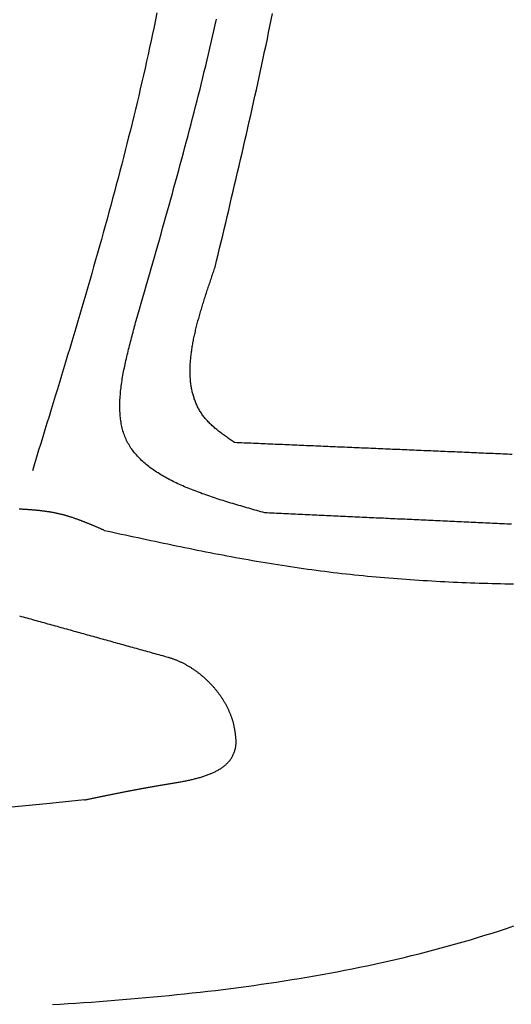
# Model space of a CAD drawing. Extents: x 715 to 7297, y -83 to 6060.
# Tile 60 of 93: x 5245 to 5472, y 917 to 1372. Entities that reach past the tile are written whole.
import ezdxf

# ---------------------------------------------------------------- set-up
doc = ezdxf.new("R2010")
doc.units = 0
doc.layers.add('CAR', color=10, linetype='CONTINUOUS')

msp = doc.modelspace()

# ---------------------------------------------------------------- linework, layer by layer
at = {"layer": 'CAR'}
for points in [[(5308.31, 1375.12, 0), (5307.66, 1371.93, 0), (5307, 1368.73, 0), (5306.33, 1365.53, 0), (5305.65, 1362.34, 0), (5304.96, 1359.15, 0), (5304.27, 1355.96, 0), (5303.56, 1352.77, 0), (5302.85, 1349.59, 0), (5302.13, 1346.4, 0), (5301.4, 1343.22, 0), (5300.66, 1340.04, 0), (5299.92, 1336.86, 0), (5299.16, 1333.68, 0), (5298.4, 1330.5, 0), (5297.63, 1327.33, 0), (5296.86, 1324.15, 0), (5296.07, 1320.98, 0), (5295.28, 1317.81, 0), (5294.49, 1314.64, 0), (5293.68, 1311.47, 0), (5292.87, 1308.3, 0), (5292.06, 1305.14, 0), (5291.23, 1301.97, 0), (5290.4, 1298.81, 0), (5289.57, 1295.65, 0), (5288.72, 1292.49, 0), (5287.88, 1289.33, 0), (5287.02, 1286.17, 0), (5286.16, 1283.01, 0), (5285.3, 1279.85, 0), (5284.43, 1276.7, 0), (5283.55, 1273.54, 0), (5282.67, 1270.39, 0), (5281.79, 1267.24, 0), (5280.9, 1264.08, 0), (5280.01, 1260.93, 0), (5279.11, 1257.78, 0), (5278.21, 1254.63, 0), (5277.3, 1251.48, 0), (5276.39, 1248.34, 0), (5275.47, 1245.19, 0), (5274.56, 1242.04, 0), (5273.63, 1238.9, 0), (5272.71, 1235.75, 0), (5271.78, 1232.61, 0), (5270.85, 1229.46, 0), (5269.91, 1226.32, 0), (5268.98, 1223.18, 0), (5268.04, 1220.04, 0), (5267.09, 1216.89, 0), (5266.15, 1213.75, 0), (5265.2, 1210.61, 0), (5264.25, 1207.47, 0), (5263.3, 1204.33, 0), (5262.35, 1201.19, 0), (5261.39, 1198.05, 0), (5260.44, 1194.91, 0), (5259.48, 1191.78, 0), (5258.52, 1188.64, 0), (5257.56, 1185.5, 0), (5256.6, 1182.36, 0), (5255.64, 1179.22, 0), (5254.67, 1176.09, 0), (5253.71, 1172.95, 0), (5252.74, 1169.81, 0), (5251.78, 1166.67, 0), (5250.82, 1163.54, 0)], [(5335.22, 1257.62, 0), (5335.92, 1260.55, 0), (5336.61, 1263.47, 0), (5337.31, 1266.4, 0), (5338, 1269.32, 0), (5338.7, 1272.25, 0), (5339.39, 1275.17, 0), (5340.09, 1278.1, 0), (5340.78, 1281.03, 0), (5341.47, 1283.95, 0), (5342.16, 1286.88, 0), (5342.85, 1289.81, 0), (5343.54, 1292.73, 0), (5344.23, 1295.66, 0), (5344.91, 1298.59, 0), (5345.6, 1301.52, 0), (5346.28, 1304.44, 0), (5346.96, 1307.37, 0), (5347.64, 1310.3, 0), (5348.31, 1313.23, 0), (5348.99, 1316.16, 0), (5349.66, 1319.09, 0), (5350.32, 1322.02, 0), (5350.99, 1324.95, 0), (5351.65, 1327.88, 0), (5352.31, 1330.81, 0), (5352.97, 1333.74, 0), (5353.62, 1336.68, 0), (5354.27, 1339.61, 0), (5354.92, 1342.54, 0), (5355.56, 1345.48, 0), (5356.2, 1348.41, 0), (5356.83, 1351.35, 0), (5357.46, 1354.28, 0), (5358.09, 1357.22, 0), (5358.71, 1360.15, 0), (5359.33, 1363.09, 0), (5359.94, 1366.03, 0), (5360.55, 1368.97, 0), (5361.16, 1371.91, 0), (5361.76, 1374.85, 0)], [(5298.74, 1232.89, 0), (5299.51, 1235.56, 0), (5300.28, 1238.23, 0), (5301.05, 1240.91, 0), (5301.81, 1243.58, 0), (5302.58, 1246.25, 0), (5303.35, 1248.92, 0), (5304.12, 1251.59, 0), (5304.89, 1254.26, 0), (5305.65, 1256.93, 0), (5306.42, 1259.6, 0), (5307.18, 1262.28, 0), (5307.94, 1264.95, 0), (5308.7, 1267.62, 0), (5309.46, 1270.29, 0), (5310.22, 1272.97, 0), (5310.97, 1275.64, 0), (5311.73, 1278.31, 0), (5312.48, 1280.99, 0), (5313.23, 1283.66, 0), (5313.97, 1286.34, 0), (5314.72, 1289.01, 0), (5315.46, 1291.69, 0), (5316.2, 1294.36, 0), (5316.93, 1297.04, 0), (5317.67, 1299.72, 0), (5318.4, 1302.39, 0), (5319.12, 1305.07, 0), (5319.85, 1307.75, 0), (5320.57, 1310.43, 0), (5321.28, 1313.11, 0), (5322, 1315.79, 0), (5322.71, 1318.47, 0), (5323.41, 1321.15, 0), (5324.11, 1323.83, 0), (5324.81, 1326.52, 0), (5325.5, 1329.2, 0), (5326.19, 1331.88, 0), (5326.87, 1334.57, 0), (5327.55, 1337.25, 0), (5328.23, 1339.94, 0), (5328.9, 1342.63, 0), (5329.56, 1345.32, 0), (5330.22, 1348, 0), (5330.88, 1350.69, 0), (5331.53, 1353.39, 0), (5332.17, 1356.08, 0), (5332.81, 1358.77, 0), (5333.44, 1361.46, 0), (5334.06, 1364.16, 0), (5334.68, 1366.85, 0), (5335.3, 1369.55, 0), (5335.91, 1372.25, 0)], [(5344.14, 1176.52, 0), (5343.67, 1176.85, 0), (5343.2, 1177.18, 0), (5342.73, 1177.5, 0), (5342.27, 1177.83, 0), (5341.8, 1178.16, 0), (5341.33, 1178.49, 0), (5340.87, 1178.82, 0), (5340.41, 1179.15, 0), (5339.95, 1179.48, 0), (5339.49, 1179.82, 0), (5339.04, 1180.15, 0), (5338.58, 1180.49, 0), (5338.14, 1180.82, 0), (5337.69, 1181.16, 0), (5337.25, 1181.5, 0), (5336.82, 1181.85, 0), (5336.39, 1182.19, 0), (5335.96, 1182.54, 0), (5335.54, 1182.89, 0), (5335.12, 1183.24, 0), (5334.71, 1183.59, 0), (5334.31, 1183.95, 0), (5333.91, 1184.31, 0), (5333.52, 1184.67, 0), (5333.13, 1185.03, 0), (5332.76, 1185.4, 0), (5332.39, 1185.77, 0), (5332.02, 1186.15, 0), (5331.67, 1186.53, 0), (5331.32, 1186.91, 0), (5330.99, 1187.29, 0), (5330.66, 1187.68, 0), (5330.34, 1188.08, 0), (5330.03, 1188.47, 0), (5329.72, 1188.88, 0), (5329.43, 1189.28, 0), (5329.14, 1189.69, 0), (5328.86, 1190.1, 0), (5328.59, 1190.52, 0), (5328.33, 1190.93, 0), (5328.07, 1191.36, 0), (5327.83, 1191.78, 0), (5327.59, 1192.21, 0), (5327.35, 1192.64, 0), (5327.13, 1193.08, 0), (5326.92, 1193.52, 0), (5326.71, 1193.96, 0), (5326.51, 1194.41, 0), (5326.31, 1194.86, 0), (5326.13, 1195.31, 0), (5325.95, 1195.77, 0), (5325.78, 1196.23, 0), (5325.61, 1196.69, 0), (5325.46, 1197.15, 0), (5325.31, 1197.62, 0), (5325.16, 1198.1, 0), (5325.03, 1198.57, 0), (5324.9, 1199.05, 0), (5324.77, 1199.53, 0), (5324.66, 1200.01, 0), (5324.55, 1200.5, 0), (5324.45, 1200.99, 0), (5324.35, 1201.48, 0), (5324.26, 1201.98, 0), (5324.18, 1202.47, 0), (5324.1, 1202.97, 0), (5324.03, 1203.48, 0), (5323.97, 1203.98, 0), (5323.91, 1204.49, 0), (5323.85, 1205.01, 0), (5323.81, 1205.52, 0), (5323.77, 1206.04, 0), (5323.73, 1206.56, 0), (5323.7, 1207.08, 0), (5323.68, 1207.6, 0), (5323.66, 1208.13, 0), (5323.65, 1208.66, 0), (5323.64, 1209.19, 0), (5323.64, 1209.73, 0), (5323.65, 1210.26, 0), (5323.66, 1210.8, 0), (5323.67, 1211.34, 0), (5323.69, 1211.89, 0), (5323.72, 1212.43, 0), (5323.75, 1212.98, 0), (5323.78, 1213.53, 0), (5323.82, 1214.08, 0), (5323.87, 1214.64, 0), (5323.92, 1215.19, 0), (5323.97, 1215.75, 0), (5324.03, 1216.31, 0), (5324.09, 1216.88, 0), (5324.16, 1217.44, 0), (5324.23, 1218.01, 0), (5324.31, 1218.58, 0), (5324.39, 1219.15, 0), (5324.48, 1219.72, 0), (5324.57, 1220.29, 0), (5324.66, 1220.87, 0), (5324.76, 1221.45, 0), (5324.86, 1222.03, 0), (5324.96, 1222.61, 0), (5325.07, 1223.19, 0), (5325.19, 1223.78, 0), (5325.3, 1224.36, 0), (5325.42, 1224.95, 0), (5325.55, 1225.54, 0), (5325.67, 1226.13, 0), (5325.8, 1226.72, 0), (5325.94, 1227.32, 0), (5326.08, 1227.91, 0), (5326.22, 1228.51, 0), (5326.36, 1229.11, 0), (5326.51, 1229.71, 0), (5326.66, 1230.31, 0), (5326.81, 1230.91, 0), (5326.97, 1231.51, 0), (5327.12, 1232.12, 0), (5327.28, 1232.73, 0), (5327.45, 1233.33, 0), (5327.62, 1233.94, 0), (5327.78, 1234.55, 0), (5327.96, 1235.16, 0), (5328.13, 1235.77, 0), (5328.31, 1236.38, 0), (5328.48, 1237, 0), (5328.67, 1237.61, 0), (5328.85, 1238.23, 0), (5329.03, 1238.85, 0), (5329.22, 1239.46, 0), (5329.41, 1240.08, 0), (5329.6, 1240.7, 0), (5329.79, 1241.32, 0), (5329.99, 1241.94, 0), (5330.18, 1242.56, 0), (5330.38, 1243.18, 0), (5330.58, 1243.81, 0), (5330.78, 1244.43, 0), (5330.98, 1245.05, 0), (5331.19, 1245.68, 0), (5331.39, 1246.3, 0), (5331.6, 1246.93, 0), (5331.8, 1247.56, 0), (5332.01, 1248.18, 0), (5332.22, 1248.81, 0), (5332.43, 1249.44, 0), (5332.64, 1250.07, 0), (5332.86, 1250.69, 0), (5333.07, 1251.32, 0), (5333.28, 1251.95, 0), (5333.49, 1252.58, 0), (5333.71, 1253.21, 0), (5333.92, 1253.84, 0), (5334.14, 1254.47, 0), (5334.35, 1255.1, 0), (5334.57, 1255.73, 0), (5334.79, 1256.36, 0), (5335, 1256.99, 0), (5335.22, 1257.62, 0)], [(5358.13, 1144.05, 0), (5357.2, 1144.31, 0), (5356.28, 1144.57, 0), (5355.35, 1144.84, 0), (5354.42, 1145.1, 0), (5353.49, 1145.36, 0), (5352.57, 1145.63, 0), (5351.64, 1145.89, 0), (5350.72, 1146.16, 0), (5349.79, 1146.42, 0), (5348.87, 1146.69, 0), (5347.95, 1146.96, 0), (5347.03, 1147.23, 0), (5346.12, 1147.49, 0), (5345.2, 1147.77, 0), (5344.29, 1148.04, 0), (5343.38, 1148.31, 0), (5342.47, 1148.58, 0), (5341.57, 1148.86, 0), (5340.67, 1149.14, 0), (5339.77, 1149.42, 0), (5338.88, 1149.7, 0), (5337.98, 1149.98, 0), (5337.1, 1150.26, 0), (5336.21, 1150.55, 0), (5335.33, 1150.84, 0), (5334.46, 1151.13, 0), (5333.58, 1151.42, 0), (5332.71, 1151.72, 0), (5331.85, 1152.02, 0), (5330.99, 1152.32, 0), (5330.14, 1152.62, 0), (5329.29, 1152.92, 0), (5328.45, 1153.23, 0), (5327.61, 1153.54, 0), (5326.77, 1153.86, 0), (5325.95, 1154.17, 0), (5325.12, 1154.49, 0), (5324.31, 1154.82, 0), (5323.5, 1155.14, 0), (5322.7, 1155.47, 0), (5321.9, 1155.81, 0), (5321.11, 1156.14, 0), (5320.32, 1156.48, 0), (5319.55, 1156.83, 0), (5318.78, 1157.17, 0), (5318.02, 1157.52, 0), (5317.26, 1157.88, 0), (5316.51, 1158.24, 0), (5315.77, 1158.6, 0), (5315.04, 1158.97, 0), (5314.32, 1159.34, 0), (5313.6, 1159.72, 0), (5312.9, 1160.1, 0), (5312.2, 1160.49, 0), (5311.51, 1160.88, 0), (5310.83, 1161.27, 0), (5310.15, 1161.67, 0), (5309.49, 1162.07, 0), (5308.84, 1162.48, 0), (5308.19, 1162.9, 0), (5307.56, 1163.32, 0), (5306.93, 1163.74, 0), (5306.32, 1164.17, 0), (5305.71, 1164.61, 0), (5305.12, 1165.05, 0), (5304.53, 1165.5, 0), (5303.96, 1165.95, 0), (5303.4, 1166.41, 0), (5302.85, 1166.87, 0), (5302.31, 1167.34, 0), (5301.78, 1167.82, 0), (5301.26, 1168.3, 0), (5300.75, 1168.79, 0), (5300.26, 1169.28, 0), (5299.77, 1169.78, 0), (5299.3, 1170.29, 0), (5298.85, 1170.8, 0), (5298.4, 1171.32, 0), (5297.97, 1171.85, 0), (5297.55, 1172.38, 0), (5297.14, 1172.92, 0), (5296.74, 1173.47, 0), (5296.36, 1174.02, 0), (5295.99, 1174.58, 0), (5295.64, 1175.15, 0), (5295.3, 1175.73, 0), (5294.97, 1176.31, 0), (5294.65, 1176.9, 0), (5294.36, 1177.5, 0), (5294.07, 1178.11, 0), (5293.8, 1178.72, 0), (5293.54, 1179.34, 0), (5293.3, 1179.97, 0), (5293.08, 1180.61, 0), (5292.86, 1181.25, 0), (5292.66, 1181.91, 0), (5292.48, 1182.56, 0), (5292.31, 1183.23, 0), (5292.15, 1183.9, 0), (5292, 1184.59, 0), (5291.87, 1185.27, 0), (5291.75, 1185.97, 0), (5291.64, 1186.67, 0), (5291.55, 1187.37, 0), (5291.47, 1188.09, 0), (5291.39, 1188.81, 0), (5291.33, 1189.53, 0), (5291.29, 1190.27, 0), (5291.25, 1191, 0), (5291.22, 1191.75, 0), (5291.21, 1192.5, 0), (5291.2, 1193.25, 0), (5291.21, 1194.01, 0), (5291.22, 1194.78, 0), (5291.25, 1195.55, 0), (5291.28, 1196.33, 0), (5291.32, 1197.11, 0), (5291.38, 1197.89, 0), (5291.44, 1198.68, 0), (5291.51, 1199.48, 0), (5291.59, 1200.28, 0), (5291.68, 1201.08, 0), (5291.77, 1201.89, 0), (5291.87, 1202.71, 0), (5291.98, 1203.52, 0), (5292.1, 1204.34, 0), (5292.23, 1205.17, 0), (5292.36, 1206, 0), (5292.5, 1206.83, 0), (5292.65, 1207.67, 0), (5292.8, 1208.5, 0), (5292.96, 1209.35, 0), (5293.12, 1210.19, 0), (5293.29, 1211.04, 0), (5293.46, 1211.89, 0), (5293.65, 1212.75, 0), (5293.83, 1213.6, 0), (5294.02, 1214.46, 0), (5294.22, 1215.32, 0), (5294.41, 1216.19, 0), (5294.62, 1217.05, 0), (5294.83, 1217.92, 0), (5295.04, 1218.79, 0), (5295.25, 1219.67, 0), (5295.47, 1220.54, 0), (5295.69, 1221.41, 0), (5295.91, 1222.29, 0), (5296.14, 1223.17, 0), (5296.37, 1224.05, 0), (5296.6, 1224.93, 0), (5296.83, 1225.81, 0), (5297.06, 1226.7, 0), (5297.3, 1227.58, 0), (5297.54, 1228.46, 0), (5297.78, 1229.35, 0), (5298.02, 1230.23, 0), (5298.26, 1231.12, 0), (5298.5, 1232.01, 0), (5298.74, 1232.89, 0)], [(5472.47, 1171.04, 0), (5471.36, 1171.09, 0), (5470.26, 1171.14, 0), (5469.15, 1171.19, 0), (5468.04, 1171.23, 0), (5466.94, 1171.28, 0), (5465.83, 1171.33, 0), (5464.72, 1171.37, 0), (5463.62, 1171.42, 0), (5462.51, 1171.47, 0), (5461.41, 1171.52, 0), (5460.3, 1171.56, 0), (5459.19, 1171.61, 0), (5458.09, 1171.66, 0), (5456.98, 1171.7, 0), (5455.87, 1171.75, 0), (5454.77, 1171.8, 0), (5453.66, 1171.85, 0), (5452.56, 1171.89, 0), (5451.45, 1171.94, 0), (5450.34, 1171.99, 0), (5449.24, 1172.04, 0), (5448.13, 1172.08, 0), (5447.02, 1172.13, 0), (5445.92, 1172.18, 0), (5444.81, 1172.22, 0), (5443.71, 1172.27, 0), (5442.6, 1172.32, 0), (5441.49, 1172.37, 0), (5440.39, 1172.41, 0), (5439.28, 1172.46, 0), (5438.17, 1172.51, 0), (5437.07, 1172.55, 0), (5435.96, 1172.6, 0), (5434.86, 1172.65, 0), (5433.75, 1172.7, 0), (5432.64, 1172.74, 0), (5431.54, 1172.79, 0), (5430.43, 1172.84, 0), (5429.32, 1172.89, 0), (5428.22, 1172.93, 0), (5427.11, 1172.98, 0), (5426.01, 1173.03, 0), (5424.9, 1173.07, 0), (5423.79, 1173.12, 0), (5422.69, 1173.17, 0), (5421.58, 1173.22, 0), (5420.47, 1173.26, 0), (5419.37, 1173.31, 0), (5418.26, 1173.36, 0), (5417.15, 1173.4, 0), (5416.05, 1173.45, 0), (5414.94, 1173.5, 0), (5413.84, 1173.55, 0), (5412.73, 1173.59, 0), (5411.62, 1173.64, 0), (5410.52, 1173.69, 0), (5409.41, 1173.74, 0), (5408.3, 1173.78, 0), (5407.2, 1173.83, 0), (5406.09, 1173.88, 0), (5404.99, 1173.92, 0), (5403.88, 1173.97, 0), (5402.77, 1174.02, 0), (5401.67, 1174.07, 0), (5400.56, 1174.11, 0), (5399.45, 1174.16, 0), (5398.35, 1174.21, 0), (5397.24, 1174.25, 0), (5396.14, 1174.3, 0), (5395.03, 1174.35, 0), (5393.92, 1174.4, 0), (5392.82, 1174.44, 0), (5391.71, 1174.49, 0), (5390.6, 1174.54, 0), (5389.5, 1174.59, 0), (5388.39, 1174.63, 0), (5387.29, 1174.68, 0), (5386.18, 1174.73, 0), (5385.07, 1174.77, 0), (5383.97, 1174.82, 0), (5382.86, 1174.87, 0), (5381.75, 1174.92, 0), (5380.65, 1174.96, 0), (5379.54, 1175.01, 0), (5378.44, 1175.06, 0), (5377.33, 1175.1, 0), (5376.22, 1175.15, 0), (5375.12, 1175.2, 0), (5374.01, 1175.25, 0), (5372.9, 1175.29, 0), (5371.8, 1175.34, 0), (5370.69, 1175.39, 0), (5369.59, 1175.44, 0), (5368.48, 1175.48, 0), (5367.37, 1175.53, 0), (5366.27, 1175.58, 0), (5365.16, 1175.62, 0), (5364.05, 1175.67, 0), (5362.95, 1175.72, 0), (5361.84, 1175.77, 0), (5360.74, 1175.81, 0), (5359.63, 1175.86, 0), (5358.52, 1175.91, 0), (5357.42, 1175.95, 0), (5356.31, 1176, 0), (5355.2, 1176.05, 0), (5354.1, 1176.1, 0), (5352.99, 1176.14, 0), (5351.89, 1176.19, 0), (5350.78, 1176.24, 0), (5349.67, 1176.29, 0), (5348.57, 1176.33, 0), (5347.46, 1176.38, 0), (5346.35, 1176.43, 0), (5345.25, 1176.47, 0), (5344.14, 1176.52, 0)], [(5284.02, 1135.97, 0), (5283.75, 1136.08, 0), (5283.48, 1136.2, 0), (5283.21, 1136.32, 0), (5282.94, 1136.43, 0), (5282.67, 1136.55, 0), (5282.4, 1136.67, 0), (5282.13, 1136.79, 0), (5281.86, 1136.9, 0), (5281.59, 1137.02, 0), (5281.32, 1137.14, 0), (5281.05, 1137.25, 0), (5280.78, 1137.37, 0), (5280.51, 1137.48, 0), (5280.24, 1137.6, 0), (5279.97, 1137.71, 0), (5279.7, 1137.83, 0), (5279.43, 1137.94, 0), (5279.16, 1138.06, 0), (5278.89, 1138.17, 0), (5278.62, 1138.29, 0), (5278.35, 1138.4, 0), (5278.08, 1138.51, 0), (5277.81, 1138.63, 0), (5277.54, 1138.74, 0), (5277.26, 1138.85, 0), (5276.99, 1138.96, 0), (5276.72, 1139.07, 0), (5276.45, 1139.18, 0), (5276.18, 1139.29, 0), (5275.91, 1139.4, 0), (5275.64, 1139.51, 0), (5275.36, 1139.62, 0), (5275.09, 1139.73, 0), (5274.82, 1139.83, 0), (5274.55, 1139.94, 0), (5274.27, 1140.05, 0), (5274, 1140.15, 0), (5273.73, 1140.26, 0), (5273.46, 1140.36, 0), (5273.18, 1140.46, 0), (5272.91, 1140.57, 0), (5272.64, 1140.67, 0), (5272.36, 1140.77, 0), (5272.09, 1140.87, 0), (5271.81, 1140.97, 0), (5271.54, 1141.07, 0), (5271.27, 1141.17, 0), (5270.99, 1141.26, 0), (5270.72, 1141.36, 0), (5270.44, 1141.45, 0), (5270.17, 1141.55, 0), (5269.89, 1141.64, 0), (5269.61, 1141.73, 0), (5269.34, 1141.83, 0), (5269.06, 1141.92, 0), (5268.79, 1142.01, 0), (5268.51, 1142.09, 0), (5268.23, 1142.18, 0), (5267.96, 1142.27, 0), (5267.68, 1142.35, 0), (5267.4, 1142.44, 0), (5267.12, 1142.52, 0), (5266.85, 1142.6, 0), (5266.57, 1142.68, 0), (5266.29, 1142.76, 0), (5266.01, 1142.84, 0), (5265.73, 1142.92, 0), (5265.45, 1143, 0), (5265.17, 1143.07, 0), (5264.89, 1143.15, 0), (5264.61, 1143.22, 0), (5264.33, 1143.29, 0), (5264.05, 1143.36, 0), (5263.77, 1143.43, 0), (5263.49, 1143.5, 0), (5263.21, 1143.56, 0), (5262.92, 1143.63, 0), (5262.64, 1143.69, 0), (5262.36, 1143.75, 0), (5262.08, 1143.81, 0), (5261.79, 1143.87, 0), (5261.51, 1143.93, 0), (5261.23, 1143.99, 0), (5260.94, 1144.05, 0), (5260.66, 1144.1, 0), (5260.37, 1144.15, 0), (5260.09, 1144.21, 0), (5259.8, 1144.26, 0), (5259.52, 1144.31, 0), (5259.23, 1144.36, 0), (5258.95, 1144.41, 0), (5258.66, 1144.45, 0), (5258.37, 1144.5, 0), (5258.09, 1144.54, 0), (5257.8, 1144.59, 0), (5257.51, 1144.63, 0), (5257.23, 1144.67, 0), (5256.94, 1144.71, 0), (5256.65, 1144.75, 0), (5256.36, 1144.79, 0), (5256.07, 1144.83, 0), (5255.79, 1144.87, 0), (5255.5, 1144.9, 0), (5255.21, 1144.94, 0), (5254.92, 1144.97, 0), (5254.63, 1145.01, 0), (5254.34, 1145.04, 0), (5254.05, 1145.07, 0), (5253.76, 1145.1, 0), (5253.47, 1145.13, 0), (5253.18, 1145.16, 0), (5252.89, 1145.19, 0), (5252.6, 1145.22, 0), (5252.31, 1145.25, 0), (5252.02, 1145.27, 0), (5251.73, 1145.3, 0), (5251.44, 1145.32, 0), (5251.14, 1145.35, 0), (5250.85, 1145.37, 0), (5250.56, 1145.4, 0), (5250.27, 1145.42, 0), (5249.98, 1145.44, 0), (5249.69, 1145.46, 0), (5249.39, 1145.48, 0), (5249.1, 1145.5, 0), (5248.81, 1145.52, 0), (5248.52, 1145.54, 0), (5248.22, 1145.56, 0), (5247.93, 1145.58, 0), (5247.64, 1145.6, 0), (5247.34, 1145.62, 0), (5247.05, 1145.63, 0), (5246.76, 1145.65, 0), (5246.46, 1145.67, 0), (5246.17, 1145.68, 0), (5245.88, 1145.7, 0), (5245.58, 1145.71, 0), (5245.29, 1145.73, 0), (5245, 1145.74, 0), (5244.7, 1145.75, 0)], [(5472.08, 1138.78, 0), (5470.98, 1138.83, 0), (5469.88, 1138.88, 0), (5468.79, 1138.94, 0), (5467.69, 1138.99, 0), (5466.6, 1139.04, 0), (5465.5, 1139.09, 0), (5464.41, 1139.14, 0), (5463.31, 1139.19, 0), (5462.22, 1139.24, 0), (5461.12, 1139.29, 0), (5460.02, 1139.34, 0), (5458.93, 1139.39, 0), (5457.83, 1139.44, 0), (5456.74, 1139.49, 0), (5455.64, 1139.54, 0), (5454.55, 1139.59, 0), (5453.45, 1139.64, 0), (5452.35, 1139.69, 0), (5451.26, 1139.75, 0), (5450.16, 1139.8, 0), (5449.07, 1139.85, 0), (5447.97, 1139.9, 0), (5446.88, 1139.95, 0), (5445.78, 1140, 0), (5444.69, 1140.05, 0), (5443.59, 1140.1, 0), (5442.49, 1140.15, 0), (5441.4, 1140.2, 0), (5440.3, 1140.25, 0), (5439.21, 1140.3, 0), (5438.11, 1140.35, 0), (5437.02, 1140.4, 0), (5435.92, 1140.45, 0), (5434.83, 1140.5, 0), (5433.73, 1140.56, 0), (5432.63, 1140.61, 0), (5431.54, 1140.66, 0), (5430.44, 1140.71, 0), (5429.35, 1140.76, 0), (5428.25, 1140.81, 0), (5427.16, 1140.86, 0), (5426.06, 1140.91, 0), (5424.96, 1140.96, 0), (5423.87, 1141.01, 0), (5422.77, 1141.06, 0), (5421.68, 1141.11, 0), (5420.58, 1141.16, 0), (5419.49, 1141.21, 0), (5418.39, 1141.26, 0), (5417.3, 1141.31, 0), (5416.2, 1141.36, 0), (5415.1, 1141.42, 0), (5414.01, 1141.47, 0), (5412.91, 1141.52, 0), (5411.82, 1141.57, 0), (5410.72, 1141.62, 0), (5409.63, 1141.67, 0), (5408.53, 1141.72, 0), (5407.43, 1141.77, 0), (5406.34, 1141.82, 0), (5405.24, 1141.87, 0), (5404.15, 1141.92, 0), (5403.05, 1141.97, 0), (5401.96, 1142.02, 0), (5400.86, 1142.07, 0), (5399.77, 1142.12, 0), (5398.67, 1142.17, 0), (5397.57, 1142.23, 0), (5396.48, 1142.28, 0), (5395.38, 1142.33, 0), (5394.29, 1142.38, 0), (5393.19, 1142.43, 0), (5392.1, 1142.48, 0), (5391, 1142.53, 0), (5389.91, 1142.58, 0), (5388.81, 1142.63, 0), (5387.71, 1142.68, 0), (5386.62, 1142.73, 0), (5385.52, 1142.78, 0), (5384.43, 1142.83, 0), (5383.33, 1142.88, 0), (5382.24, 1142.93, 0), (5381.14, 1142.98, 0), (5380.04, 1143.03, 0), (5378.95, 1143.09, 0), (5377.85, 1143.14, 0), (5376.76, 1143.19, 0), (5375.66, 1143.24, 0), (5374.57, 1143.29, 0), (5373.47, 1143.34, 0), (5372.38, 1143.39, 0), (5371.28, 1143.44, 0), (5370.18, 1143.49, 0), (5369.09, 1143.54, 0), (5367.99, 1143.59, 0), (5366.9, 1143.64, 0), (5365.8, 1143.69, 0), (5364.71, 1143.74, 0), (5363.61, 1143.79, 0), (5362.52, 1143.84, 0), (5361.42, 1143.9, 0), (5360.32, 1143.95, 0), (5359.23, 1144, 0), (5358.13, 1144.05, 0)], [(5284.02, 1135.97, 0), (5285.97, 1135.54, 0), (5287.93, 1135.12, 0), (5289.88, 1134.69, 0), (5291.83, 1134.27, 0), (5293.78, 1133.85, 0), (5295.73, 1133.43, 0), (5297.69, 1133.01, 0), (5299.64, 1132.59, 0), (5301.59, 1132.17, 0), (5303.54, 1131.75, 0), (5305.49, 1131.33, 0), (5307.45, 1130.92, 0), (5309.4, 1130.5, 0), (5311.35, 1130.09, 0), (5313.31, 1129.68, 0), (5315.26, 1129.27, 0), (5317.21, 1128.87, 0), (5319.17, 1128.46, 0), (5321.12, 1128.06, 0), (5323.07, 1127.66, 0), (5325.03, 1127.27, 0), (5326.98, 1126.88, 0), (5328.94, 1126.49, 0), (5330.89, 1126.1, 0), (5332.85, 1125.71, 0), (5334.81, 1125.33, 0), (5336.76, 1124.96, 0), (5338.72, 1124.58, 0), (5340.68, 1124.21, 0), (5342.64, 1123.85, 0), (5344.59, 1123.48, 0), (5346.55, 1123.13, 0), (5348.51, 1122.77, 0), (5350.47, 1122.42, 0), (5352.43, 1122.08, 0), (5354.39, 1121.74, 0), (5356.35, 1121.4, 0), (5358.31, 1121.07, 0), (5360.28, 1120.75, 0), (5362.24, 1120.43, 0), (5364.2, 1120.11, 0), (5366.16, 1119.8, 0), (5368.13, 1119.5, 0), (5370.09, 1119.2, 0), (5372.06, 1118.91, 0), (5374.03, 1118.62, 0), (5375.99, 1118.34, 0), (5377.96, 1118.06, 0), (5379.93, 1117.8, 0), (5381.9, 1117.53, 0), (5383.87, 1117.28, 0), (5385.84, 1117.03, 0), (5387.81, 1116.79, 0), (5389.78, 1116.55, 0), (5391.75, 1116.32, 0), (5393.72, 1116.09, 0), (5395.69, 1115.87, 0), (5397.67, 1115.66, 0), (5399.64, 1115.45, 0), (5401.62, 1115.24, 0), (5403.59, 1115.05, 0), (5405.57, 1114.86, 0), (5407.55, 1114.67, 0), (5409.52, 1114.49, 0), (5411.5, 1114.31, 0), (5413.48, 1114.14, 0), (5415.46, 1113.98, 0), (5417.44, 1113.82, 0), (5419.42, 1113.66, 0), (5421.4, 1113.51, 0), (5423.38, 1113.37, 0), (5425.36, 1113.23, 0), (5427.34, 1113.09, 0), (5429.32, 1112.96, 0), (5431.31, 1112.84, 0), (5433.29, 1112.72, 0), (5435.28, 1112.6, 0), (5437.26, 1112.49, 0), (5439.25, 1112.38, 0), (5441.23, 1112.28, 0), (5443.22, 1112.18, 0), (5445.2, 1112.09, 0), (5447.19, 1112, 0), (5449.18, 1111.92, 0), (5451.17, 1111.83, 0), (5453.15, 1111.76, 0), (5455.14, 1111.69, 0), (5457.13, 1111.62, 0), (5459.12, 1111.55, 0), (5461.11, 1111.49, 0), (5463.1, 1111.44, 0), (5465.09, 1111.38, 0), (5467.08, 1111.34, 0), (5469.07, 1111.29, 0), (5471.07, 1111.25, 0), (5473.06, 1111.21, 0)], [(5313.69, 1077.17, 0), (5312.82, 1077.41, 0), (5311.95, 1077.65, 0), (5311.08, 1077.9, 0), (5310.21, 1078.14, 0), (5309.34, 1078.38, 0), (5308.47, 1078.62, 0), (5307.6, 1078.86, 0), (5306.73, 1079.11, 0), (5305.86, 1079.35, 0), (5304.99, 1079.59, 0), (5304.12, 1079.83, 0), (5303.25, 1080.07, 0), (5302.38, 1080.32, 0), (5301.51, 1080.56, 0), (5300.64, 1080.8, 0), (5299.77, 1081.04, 0), (5298.9, 1081.29, 0), (5298.03, 1081.53, 0), (5297.16, 1081.77, 0), (5296.29, 1082.01, 0), (5295.42, 1082.25, 0), (5294.55, 1082.5, 0), (5293.68, 1082.74, 0), (5292.81, 1082.98, 0), (5291.94, 1083.22, 0), (5291.07, 1083.46, 0), (5290.2, 1083.71, 0), (5289.33, 1083.95, 0), (5288.46, 1084.19, 0), (5287.59, 1084.43, 0), (5286.72, 1084.67, 0), (5285.85, 1084.92, 0), (5284.98, 1085.16, 0), (5284.11, 1085.4, 0), (5283.24, 1085.64, 0), (5282.37, 1085.88, 0), (5281.5, 1086.13, 0), (5280.63, 1086.37, 0), (5279.76, 1086.61, 0), (5278.89, 1086.85, 0), (5278.02, 1087.1, 0), (5277.15, 1087.34, 0), (5276.28, 1087.58, 0), (5275.41, 1087.82, 0), (5274.54, 1088.06, 0), (5273.67, 1088.31, 0), (5272.8, 1088.55, 0), (5271.93, 1088.79, 0), (5271.06, 1089.03, 0), (5270.19, 1089.27, 0), (5269.32, 1089.52, 0), (5268.45, 1089.76, 0), (5267.58, 1090, 0), (5266.71, 1090.24, 0), (5265.84, 1090.48, 0), (5264.97, 1090.73, 0), (5264.1, 1090.97, 0), (5263.23, 1091.21, 0), (5262.36, 1091.45, 0), (5261.49, 1091.7, 0), (5260.62, 1091.94, 0), (5259.75, 1092.18, 0), (5258.88, 1092.42, 0), (5258.01, 1092.66, 0), (5257.14, 1092.91, 0), (5256.27, 1093.15, 0), (5255.4, 1093.39, 0), (5254.53, 1093.63, 0), (5253.66, 1093.87, 0), (5252.79, 1094.12, 0), (5251.92, 1094.36, 0), (5251.05, 1094.6, 0), (5250.18, 1094.84, 0), (5249.31, 1095.08, 0), (5248.44, 1095.33, 0), (5247.57, 1095.57, 0), (5246.7, 1095.81, 0), (5245.83, 1096.05, 0), (5244.96, 1096.29, 0)], [(5345, 1037.99, 0), (5344.97, 1038.31, 0), (5344.94, 1038.63, 0), (5344.91, 1038.95, 0), (5344.88, 1039.27, 0), (5344.84, 1039.59, 0), (5344.81, 1039.92, 0), (5344.78, 1040.24, 0), (5344.75, 1040.56, 0), (5344.71, 1040.88, 0), (5344.67, 1041.2, 0), (5344.64, 1041.52, 0), (5344.6, 1041.84, 0), (5344.56, 1042.16, 0), (5344.51, 1042.48, 0), (5344.47, 1042.8, 0), (5344.42, 1043.12, 0), (5344.37, 1043.44, 0), (5344.32, 1043.76, 0), (5344.27, 1044.08, 0), (5344.21, 1044.4, 0), (5344.15, 1044.72, 0), (5344.08, 1045.04, 0), (5344.02, 1045.35, 0), (5343.95, 1045.67, 0), (5343.88, 1045.99, 0), (5343.8, 1046.31, 0), (5343.72, 1046.62, 0), (5343.64, 1046.94, 0), (5343.55, 1047.26, 0), (5343.47, 1047.57, 0), (5343.37, 1047.89, 0), (5343.28, 1048.2, 0), (5343.18, 1048.51, 0), (5343.08, 1048.83, 0), (5342.98, 1049.14, 0), (5342.87, 1049.45, 0), (5342.76, 1049.76, 0), (5342.65, 1050.07, 0), (5342.53, 1050.39, 0), (5342.41, 1050.69, 0), (5342.29, 1051, 0), (5342.16, 1051.31, 0), (5342.04, 1051.62, 0), (5341.91, 1051.93, 0), (5341.77, 1052.23, 0), (5341.64, 1052.54, 0), (5341.5, 1052.84, 0), (5341.36, 1053.15, 0), (5341.21, 1053.45, 0), (5341.07, 1053.75, 0), (5340.92, 1054.05, 0), (5340.77, 1054.35, 0), (5340.61, 1054.65, 0), (5340.45, 1054.95, 0), (5340.29, 1055.25, 0), (5340.13, 1055.55, 0), (5339.96, 1055.84, 0), (5339.8, 1056.14, 0), (5339.63, 1056.43, 0), (5339.45, 1056.72, 0), (5339.28, 1057.01, 0), (5339.1, 1057.3, 0), (5338.92, 1057.59, 0), (5338.74, 1057.88, 0), (5338.55, 1058.17, 0), (5338.37, 1058.45, 0), (5338.18, 1058.74, 0), (5337.99, 1059.02, 0), (5337.79, 1059.31, 0), (5337.59, 1059.59, 0), (5337.4, 1059.87, 0), (5337.2, 1060.14, 0), (5336.99, 1060.42, 0), (5336.79, 1060.7, 0), (5336.58, 1060.97, 0), (5336.37, 1061.25, 0), (5336.16, 1061.52, 0), (5335.94, 1061.79, 0), (5335.73, 1062.06, 0), (5335.51, 1062.32, 0), (5335.29, 1062.59, 0), (5335.07, 1062.85, 0), (5334.85, 1063.12, 0), (5334.62, 1063.38, 0), (5334.39, 1063.64, 0), (5334.16, 1063.9, 0), (5333.93, 1064.15, 0), (5333.7, 1064.41, 0), (5333.46, 1064.66, 0), (5333.22, 1064.91, 0), (5332.99, 1065.16, 0), (5332.74, 1065.41, 0), (5332.5, 1065.66, 0), (5332.26, 1065.9, 0), (5332.01, 1066.15, 0), (5331.76, 1066.39, 0), (5331.51, 1066.63, 0), (5331.26, 1066.87, 0), (5331.01, 1067.1, 0), (5330.76, 1067.34, 0), (5330.5, 1067.57, 0), (5330.24, 1067.8, 0), (5329.98, 1068.03, 0), (5329.72, 1068.26, 0), (5329.46, 1068.48, 0), (5329.2, 1068.7, 0), (5328.93, 1068.92, 0), (5328.67, 1069.14, 0), (5328.4, 1069.36, 0), (5328.13, 1069.57, 0), (5327.86, 1069.79, 0), (5327.59, 1070, 0), (5327.31, 1070.21, 0), (5327.04, 1070.41, 0), (5326.76, 1070.62, 0), (5326.49, 1070.82, 0), (5326.21, 1071.02, 0), (5325.93, 1071.22, 0), (5325.65, 1071.41, 0), (5325.37, 1071.6, 0), (5325.08, 1071.79, 0), (5324.8, 1071.98, 0), (5324.51, 1072.17, 0), (5324.23, 1072.35, 0), (5323.94, 1072.54, 0), (5323.65, 1072.71, 0), (5323.36, 1072.89, 0), (5323.07, 1073.07, 0), (5322.78, 1073.24, 0), (5322.49, 1073.41, 0), (5322.19, 1073.57, 0), (5321.9, 1073.74, 0), (5321.6, 1073.9, 0), (5321.31, 1074.06, 0), (5321.01, 1074.22, 0), (5320.71, 1074.37, 0), (5320.41, 1074.52, 0), (5320.11, 1074.67, 0), (5319.81, 1074.82, 0), (5319.51, 1074.96, 0), (5319.21, 1075.1, 0), (5318.91, 1075.24, 0), (5318.61, 1075.38, 0), (5318.3, 1075.51, 0), (5318, 1075.64, 0), (5317.69, 1075.77, 0), (5317.39, 1075.9, 0), (5317.08, 1076.02, 0), (5316.78, 1076.14, 0), (5316.47, 1076.25, 0), (5316.16, 1076.37, 0), (5315.85, 1076.48, 0), (5315.55, 1076.59, 0), (5315.24, 1076.69, 0), (5314.93, 1076.79, 0), (5314.62, 1076.89, 0), (5314.31, 1076.99, 0), (5314, 1077.08, 0), (5313.69, 1077.17, 0)], [(5274.96, 1011.34, 0), (5275.33, 1011.41, 0), (5275.7, 1011.49, 0), (5276.06, 1011.57, 0), (5276.43, 1011.65, 0), (5276.8, 1011.73, 0), (5277.17, 1011.8, 0), (5277.54, 1011.88, 0), (5277.9, 1011.96, 0), (5278.27, 1012.04, 0), (5278.64, 1012.12, 0), (5279.01, 1012.19, 0), (5279.38, 1012.27, 0), (5279.75, 1012.35, 0), (5280.12, 1012.43, 0), (5280.49, 1012.51, 0), (5280.86, 1012.58, 0), (5281.23, 1012.66, 0), (5281.6, 1012.74, 0), (5281.97, 1012.82, 0), (5282.35, 1012.9, 0), (5282.72, 1012.97, 0), (5283.09, 1013.05, 0), (5283.46, 1013.13, 0), (5283.84, 1013.21, 0), (5284.21, 1013.29, 0), (5284.59, 1013.36, 0), (5284.96, 1013.44, 0), (5285.34, 1013.52, 0), (5285.72, 1013.6, 0), (5286.09, 1013.67, 0), (5286.47, 1013.75, 0), (5286.85, 1013.83, 0), (5287.23, 1013.91, 0), (5287.61, 1013.99, 0), (5287.99, 1014.06, 0), (5288.37, 1014.14, 0), (5288.75, 1014.22, 0), (5289.14, 1014.3, 0), (5289.52, 1014.37, 0), (5289.91, 1014.45, 0), (5290.29, 1014.53, 0), (5290.68, 1014.61, 0), (5291.07, 1014.68, 0), (5291.46, 1014.76, 0), (5291.85, 1014.84, 0), (5292.24, 1014.92, 0), (5292.63, 1014.99, 0), (5293.02, 1015.07, 0), (5293.41, 1015.15, 0), (5293.81, 1015.23, 0), (5294.2, 1015.3, 0), (5294.6, 1015.38, 0), (5295, 1015.46, 0), (5295.4, 1015.53, 0), (5295.8, 1015.61, 0), (5296.2, 1015.69, 0), (5296.6, 1015.76, 0), (5297.01, 1015.84, 0), (5297.41, 1015.92, 0), (5297.82, 1016, 0), (5298.23, 1016.07, 0), (5298.64, 1016.15, 0), (5299.05, 1016.23, 0), (5299.46, 1016.3, 0), (5299.87, 1016.38, 0), (5300.29, 1016.46, 0), (5300.71, 1016.53, 0), (5301.12, 1016.61, 0), (5301.54, 1016.69, 0), (5301.96, 1016.76, 0), (5302.39, 1016.84, 0), (5302.81, 1016.92, 0), (5303.24, 1016.99, 0), (5303.66, 1017.07, 0), (5304.09, 1017.14, 0), (5304.52, 1017.22, 0), (5304.96, 1017.3, 0), (5305.39, 1017.37, 0), (5305.83, 1017.45, 0), (5306.26, 1017.52, 0), (5306.7, 1017.6, 0), (5307.14, 1017.68, 0), (5307.59, 1017.75, 0), (5308.03, 1017.83, 0), (5308.48, 1017.9, 0), (5308.92, 1017.98, 0), (5309.37, 1018.05, 0), (5309.83, 1018.13, 0), (5310.28, 1018.21, 0), (5310.74, 1018.28, 0), (5311.19, 1018.36, 0), (5311.65, 1018.43, 0), (5312.11, 1018.51, 0), (5312.58, 1018.58, 0), (5313.04, 1018.66, 0), (5313.51, 1018.74, 0), (5313.97, 1018.81, 0), (5314.44, 1018.89, 0), (5314.91, 1018.97, 0), (5315.37, 1019.05, 0), (5315.84, 1019.13, 0), (5316.31, 1019.21, 0), (5316.78, 1019.29, 0), (5317.25, 1019.37, 0), (5317.72, 1019.45, 0), (5318.19, 1019.54, 0), (5318.66, 1019.62, 0), (5319.13, 1019.71, 0), (5319.6, 1019.8, 0), (5320.07, 1019.89, 0), (5320.54, 1019.98, 0), (5321.01, 1020.07, 0), (5321.47, 1020.16, 0), (5321.94, 1020.26, 0), (5322.4, 1020.36, 0), (5322.86, 1020.45, 0), (5323.33, 1020.55, 0), (5323.78, 1020.66, 0), (5324.24, 1020.76, 0), (5324.7, 1020.87, 0), (5325.15, 1020.98, 0), (5325.61, 1021.09, 0), (5326.06, 1021.2, 0), (5326.51, 1021.32, 0), (5326.95, 1021.43, 0), (5327.39, 1021.55, 0), (5327.84, 1021.68, 0), (5328.27, 1021.8, 0), (5328.71, 1021.93, 0), (5329.14, 1022.06, 0), (5329.57, 1022.2, 0), (5329.99, 1022.33, 0), (5330.42, 1022.47, 0), (5330.84, 1022.62, 0), (5331.25, 1022.76, 0), (5331.66, 1022.91, 0), (5332.07, 1023.06, 0), (5332.47, 1023.22, 0), (5332.87, 1023.38, 0), (5333.27, 1023.54, 0), (5333.66, 1023.71, 0), (5334.04, 1023.88, 0), (5334.43, 1024.05, 0), (5334.8, 1024.23, 0), (5335.17, 1024.41, 0), (5335.54, 1024.59, 0), (5335.9, 1024.78, 0), (5336.26, 1024.97, 0), (5336.61, 1025.17, 0), (5336.96, 1025.37, 0), (5337.3, 1025.58, 0), (5337.63, 1025.78, 0), (5337.96, 1026, 0), (5338.28, 1026.22, 0), (5338.6, 1026.44, 0), (5338.91, 1026.67, 0), (5339.21, 1026.9, 0), (5339.51, 1027.14, 0), (5339.8, 1027.38, 0), (5340.09, 1027.62, 0), (5340.36, 1027.88, 0), (5340.63, 1028.13, 0), (5340.9, 1028.39, 0), (5341.15, 1028.66, 0), (5341.4, 1028.93, 0), (5341.64, 1029.21, 0), (5341.88, 1029.49, 0), (5342.1, 1029.78, 0), (5342.32, 1030.07, 0), (5342.53, 1030.37, 0), (5342.73, 1030.68, 0), (5342.93, 1030.99, 0), (5343.11, 1031.3, 0), (5343.29, 1031.62, 0), (5343.46, 1031.95, 0), (5343.62, 1032.29, 0), (5343.77, 1032.63, 0), (5343.91, 1032.97, 0), (5344.04, 1033.32, 0), (5344.17, 1033.68, 0), (5344.28, 1034.05, 0), (5344.39, 1034.42, 0), (5344.48, 1034.8, 0), (5344.57, 1035.18, 0), (5344.65, 1035.57, 0), (5344.72, 1035.97, 0), (5344.78, 1036.36, 0), (5344.84, 1036.77, 0), (5344.89, 1037.17, 0), (5344.95, 1037.58, 0), (5345, 1037.99, 0)], [(5274.96, 1011.34, 0), (5258.88, 1009.75, 0), (5242.8, 1008.17, 0), (5226.73, 1006.58, 0), (5210.65, 1005, 0), (5194.57, 1003.42, 0), (5178.49, 1001.85, 0), (5162.42, 1000.27, 0), (5146.34, 998.701, 0), (5130.26, 997.135, 0), (5114.18, 995.573, 0), (5098.1, 994.016, 0), (5082.02, 992.465, 0), (5065.94, 990.92, 0), (5049.86, 989.382, 0), (5033.78, 987.851, 0), (5017.7, 986.327, 0), (5001.62, 984.811, 0), (4985.54, 983.305, 0), (4969.45, 981.807, 0), (4953.37, 980.319, 0), (4937.29, 978.841, 0), (4921.2, 977.374, 0), (4905.12, 975.918, 0)], [(5260.06, 916.766, 0), (5263.68, 916.988, 0), (5267.29, 917.218, 0), (5270.9, 917.455, 0), (5274.5, 917.701, 0), (5278.11, 917.955, 0), (5281.71, 918.218, 0), (5285.31, 918.489, 0), (5288.9, 918.77, 0), (5292.49, 919.06, 0), (5296.08, 919.36, 0), (5299.67, 919.669, 0), (5303.25, 919.989, 0), (5306.83, 920.318, 0), (5310.41, 920.659, 0), (5313.98, 921.01, 0), (5317.55, 921.372, 0), (5321.12, 921.746, 0), (5324.68, 922.131, 0), (5328.23, 922.528, 0), (5331.79, 922.937, 0), (5335.34, 923.358, 0), (5338.88, 923.792, 0), (5342.43, 924.239, 0), (5345.96, 924.698, 0), (5349.5, 925.171, 0), (5353.03, 925.658, 0), (5356.55, 926.158, 0), (5360.07, 926.672, 0), (5363.59, 927.2, 0), (5367.1, 927.743, 0), (5370.6, 928.301, 0), (5374.1, 928.874, 0), (5377.6, 929.462, 0), (5381.09, 930.065, 0), (5384.58, 930.685, 0), (5388.06, 931.32, 0), (5391.53, 931.971, 0), (5395, 932.639, 0), (5398.47, 933.324, 0), (5401.93, 934.025, 0), (5405.38, 934.744, 0), (5408.83, 935.48, 0), (5412.27, 936.234, 0), (5415.71, 937.006, 0), (5419.14, 937.796, 0), (5422.56, 938.605, 0), (5425.98, 939.432, 0), (5429.39, 940.278, 0), (5432.8, 941.143, 0), (5436.2, 942.028, 0), (5439.59, 942.933, 0), (5442.98, 943.857, 0), (5446.36, 944.801, 0), (5449.73, 945.766, 0), (5453.1, 946.752, 0), (5456.46, 947.758, 0), (5459.81, 948.786, 0), (5463.16, 949.835, 0), (5466.5, 950.906, 0), (5469.83, 951.998, 0), (5473.16, 953.113, 0)]]:
    msp.add_polyline3d(points, dxfattribs=at)

doc.saveas('drawing.dxf')
